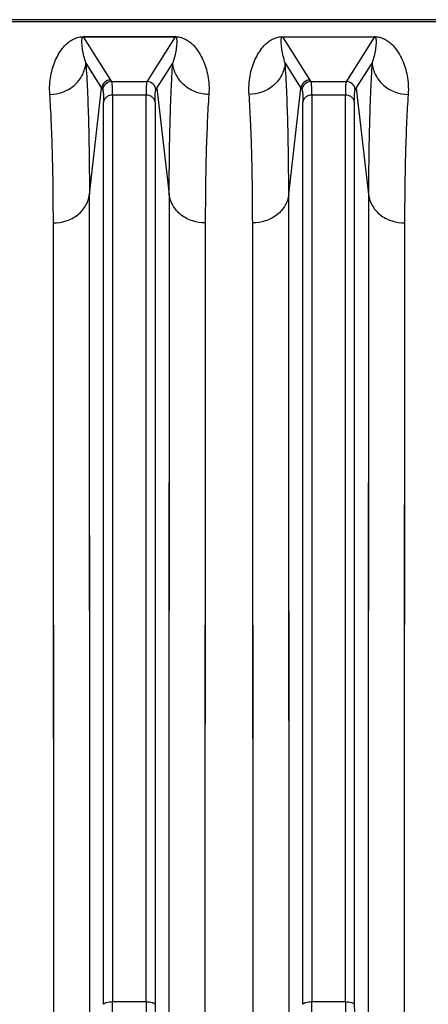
# Model space of a CAD drawing. Extents: x -1622 to 1181, y 8 to 1633.
# Tile 50 of 83: x -750 to -705, y 1524 to 1633. Entities that reach past the tile are written whole.
import ezdxf

# ---------------------------------------------------------------- set-up
doc = ezdxf.new("R2010")
doc.units = 0
doc.header["$LTSCALE"] = 65.395
doc.layers.get('0').update_dxf_attribs({"linetype": 'CONTINUOUS'})

msp = doc.modelspace()

# ---------------------------------------------------------------- linework, layer by layer
at = {"color": 6, "linetype": 'CONTINUOUS'}
msp.add_line((-852.6, 1632.93), (-565, 1632.93), dxfattribs=at)
at = {"color": 9, "linetype": 'CONTINUOUS'}
for p, q in [((-852.6, 1632.72), (-565, 1632.72)), ((-743.04, 1631.05), (-743.04, 1631.02)), ((-740.05, 1626.26), (-743.04, 1631.02)), ((-732.95, 1631.02), (-743.04, 1631.02)), ((-732.95, 1631.02), (-735.94, 1626.26)), ((-732.95, 1631.02), (-732.95, 1631.05)), ((-718.05, 1626.26), (-721.04, 1631.02)), ((-710.95, 1631.02), (-713.94, 1626.26)), ((-742.79, 1628.13), (-741.05, 1625.35)), ((-734.94, 1625.35), (-733.2, 1628.13)), ((-720.79, 1628.13), (-719.05, 1625.35)), ((-712.94, 1625.35), (-711.2, 1628.13)), ((-739.94, 1626.09), (-740.05, 1626.26)), ((-739.94, 1626.09), (-736.05, 1626.09)), ((-735.94, 1626.26), (-736.05, 1626.09)), ((-717.94, 1626.09), (-718.05, 1626.26)), ((-717.94, 1626.09), (-714.05, 1626.09)), ((-713.94, 1626.26), (-714.05, 1626.09)), ((-742.4, 1613.6), (-741.05, 1625.35)), ((-739.84, 1624.59), (-739.84, 1524.42)), ((-736.15, 1624.59), (-739.84, 1624.59)), ((-736.15, 1524.42), (-736.15, 1624.59)), ((-734.94, 1625.35), (-733.59, 1613.6)), ((-720.4, 1613.6), (-719.05, 1625.35)), ((-717.84, 1624.59), (-717.84, 1524.42)), ((-714.15, 1624.59), (-717.84, 1624.59)), ((-714.15, 1524.42), (-714.15, 1624.59)), ((-712.94, 1625.35), (-711.59, 1613.6)), ((-740.84, 1524.13), (-740.84, 1623.83)), ((-735.16, 1623.83), (-735.16, 1524.13)), ((-718.84, 1524.13), (-718.84, 1623.83)), ((-713.16, 1623.83), (-713.16, 1524.13)), ((-742.4, 1611.6), (-742.4, 1613.6)), ((-742.35, 1518.06), (-742.4, 1613.6)), ((-733.59, 1613.6), (-733.64, 1518.06)), ((-720.4, 1611.6), (-720.4, 1613.6)), ((-720.35, 1518.06), (-720.4, 1613.6)), ((-711.59, 1613.6), (-711.64, 1518.06)), ((-733.6, 1602.85), (-733.61, 1592.94)), ((-711.6, 1602.85), (-711.61, 1592.94)), ((-739.84, 1524.42), (-736.15, 1524.42)), ((-717.84, 1524.42), (-714.15, 1524.42))]:
    msp.add_line(p, q, dxfattribs=at)
at = {"color": 2, "linetype": 'CONTINUOUS'}
for p, q in [((-743.04, 1631.05), (-732.95, 1631.05)), ((-721.04, 1631.05), (-721.04, 1631.02)), ((-721.04, 1631.02), (-710.95, 1631.02)), ((-710.95, 1631.02), (-710.95, 1631.05)), ((-746.38, 1608.51), (-746.38, 1610.47)), ((-746.34, 1516.91), (-746.38, 1610.47)), ((-729.61, 1610.47), (-729.66, 1516.91)), ((-724.38, 1608.51), (-724.38, 1610.47)), ((-724.34, 1516.91), (-724.38, 1610.47)), ((-707.61, 1610.47), (-707.66, 1516.91)), ((-707.62, 1599.94), (-707.63, 1590.24))]:
    msp.add_line(p, q, dxfattribs=at)
at = {"color": 9, "linetype": 'CONTINUOUS'}
for points in [[(-733.59, 1613.6), (-733.59, 1611.6), (-733.6, 1602.85)], [(-711.59, 1613.6), (-711.59, 1611.6), (-711.6, 1602.85)], [(-742.39, 1600.48), (-742.39, 1602.85), (-742.4, 1611.6)], [(-720.39, 1600.48), (-720.39, 1602.85), (-720.4, 1611.6)], [(-742.38, 1581.96), (-742.38, 1584.8), (-742.38, 1587.58), (-742.38, 1590.29), (-742.39, 1600.48)], [(-720.38, 1581.96), (-720.38, 1584.8), (-720.38, 1587.58), (-720.38, 1590.29), (-720.39, 1600.48)], [(-733.61, 1592.94), (-733.61, 1590.29), (-733.61, 1587.57), (-733.62, 1576.08)], [(-711.61, 1592.94), (-711.61, 1590.29), (-711.61, 1587.57), (-711.62, 1576.08)], [(-742.36, 1553.78), (-742.37, 1557.12), (-742.37, 1560.41), (-742.37, 1563.65), (-742.37, 1566.84), (-742.37, 1569.98), (-742.38, 1581.96)], [(-720.36, 1553.78), (-720.37, 1557.12), (-720.37, 1560.41), (-720.37, 1563.65), (-720.37, 1566.84), (-720.37, 1569.98), (-720.38, 1581.96)], [(-733.62, 1576.08), (-733.62, 1573.05), (-733.62, 1569.97), (-733.62, 1566.84), (-733.62, 1563.65), (-733.63, 1550.38)], [(-711.62, 1576.08), (-711.62, 1573.05), (-711.62, 1569.97), (-711.62, 1566.84), (-711.62, 1563.65), (-711.63, 1550.38)], [(-742.35, 1518.06), (-742.36, 1529.16), (-742.36, 1532.8), (-742.36, 1536.4), (-742.36, 1539.96), (-742.36, 1553.78)], [(-720.35, 1518.06), (-720.36, 1529.16), (-720.36, 1532.8), (-720.36, 1536.4), (-720.36, 1539.96), (-720.36, 1553.78)], [(-733.63, 1550.38), (-733.63, 1546.95), (-733.63, 1543.47), (-733.63, 1539.95), (-733.63, 1536.39), (-733.63, 1532.8), (-733.63, 1529.16), (-733.64, 1518.06)], [(-711.63, 1550.38), (-711.63, 1546.95), (-711.63, 1543.47), (-711.63, 1539.95), (-711.63, 1536.39), (-711.63, 1532.8), (-711.63, 1529.16), (-711.64, 1518.06)]]:
    msp.add_lwpolyline(points, dxfattribs=at)
at = {"color": 2, "linetype": 'CONTINUOUS'}
for points in [[(-729.61, 1610.47), (-729.61, 1608.51), (-729.62, 1602.2)], [(-707.61, 1610.47), (-707.61, 1608.51), (-707.62, 1599.94)], [(-746.37, 1597.62), (-746.37, 1599.94), (-746.38, 1608.51)], [(-724.37, 1597.62), (-724.37, 1599.94), (-724.38, 1608.51)], [(-729.62, 1602.2), (-729.62, 1599.94), (-729.63, 1590.24)], [(-746.36, 1579.48), (-746.36, 1582.26), (-746.36, 1584.99), (-746.36, 1587.65), (-746.37, 1597.62)], [(-724.36, 1579.48), (-724.36, 1582.26), (-724.36, 1584.99), (-724.36, 1587.65), (-724.37, 1597.62)], [(-729.63, 1590.24), (-729.63, 1587.65), (-729.63, 1584.99), (-729.64, 1573.73)], [(-707.63, 1590.24), (-707.63, 1587.65), (-707.63, 1584.99), (-707.64, 1573.73)], [(-746.34, 1551.89), (-746.35, 1555.16), (-746.35, 1558.38), (-746.35, 1561.56), (-746.35, 1564.68), (-746.35, 1567.75), (-746.36, 1579.48)], [(-724.34, 1551.89), (-724.35, 1555.16), (-724.35, 1558.38), (-724.35, 1561.56), (-724.35, 1564.68), (-724.35, 1567.75), (-724.36, 1579.48)], [(-729.64, 1573.73), (-729.64, 1570.77), (-729.64, 1567.75), (-729.64, 1564.68), (-729.64, 1561.56), (-729.65, 1548.57)], [(-707.64, 1573.73), (-707.64, 1570.77), (-707.64, 1567.75), (-707.64, 1564.68), (-707.64, 1561.56), (-707.65, 1548.57)], [(-746.34, 1516.91), (-746.34, 1527.78), (-746.34, 1531.34), (-746.34, 1534.87), (-746.34, 1538.35), (-746.34, 1551.89)], [(-724.34, 1516.91), (-724.34, 1527.78), (-724.34, 1531.34), (-724.34, 1534.87), (-724.34, 1538.35), (-724.34, 1551.89)], [(-729.65, 1548.57), (-729.65, 1545.2), (-729.65, 1541.8), (-729.65, 1538.35), (-729.65, 1534.87), (-729.65, 1531.34), (-729.65, 1527.78), (-729.66, 1516.91)], [(-707.65, 1548.57), (-707.65, 1545.2), (-707.65, 1541.8), (-707.65, 1538.35), (-707.65, 1534.87), (-707.65, 1531.34), (-707.65, 1527.78), (-707.66, 1516.91)]]:
    msp.add_lwpolyline(points, dxfattribs=at)
for centre, radius, start, end in [((-732.95, 1628.43), 2.63, 89.0512, 90.002), ((-732.95, 1628.48), 2.57, 87.0487, 89.0592), ((-710.96, 1627.97), 3.08, 89.1256, 89.8971), ((-710.95, 1628.51), 2.54, 87.0983, 89.1413)]:
    msp.add_arc(centre, radius, start, end, dxfattribs=at)
at = {"color": 6, "linetype": 'CONTINUOUS'}
for centre in [(-740.05, 1625.26), (-718.05, 1625.26)]:
    msp.add_arc(centre, 1, 90.1672, 174.8091, dxfattribs=at)
at = {"color": 9, "linetype": 'CONTINUOUS'}
for centre, radius, start, end in [((-739.94, 1625.08), 1, 90.1787, 174.8411), ((-736.05, 1625.08), 1, 5.1589, 89.8213), ((-717.94, 1625.08), 1, 90.1787, 174.8411), ((-714.05, 1625.08), 1, 5.1589, 89.8213), ((-706.57, 1647.03), 40.73, 212.166, 212.4582), ((-769.41, 1647.03), 40.72, 327.5417, 327.834), ((-684.57, 1647.03), 40.73, 212.166, 212.4582), ((-747.41, 1647.03), 40.72, 327.5417, 327.834), ((-852.65, 1524.44), 112.81, 359.2548, 359.9889), ((-625.46, 1524.42), 110.69, 180.004, 180.7523), ((-830.65, 1524.44), 112.81, 359.2548, 359.9889), ((-603.46, 1524.42), 110.69, 180.004, 180.7523), ((-643.63, 1524.15), 91.53, 180.0126, 180.8273), ((-621.63, 1524.15), 91.53, 180.0126, 180.8273)]:
    msp.add_arc(centre, radius, start, end, dxfattribs=at)
at = {"color": 2, "linetype": 'CONTINUOUS'}
for points, knots in [([(-746.77, 1624.67), (-746.8, 1625.02), (-746.8, 1625.71), (-746.69, 1626.71), (-746.46, 1627.63), (-746.15, 1628.48), (-745.74, 1629.26), (-745.32, 1629.85), (-744.91, 1630.27), (-744.53, 1630.58), (-744.13, 1630.81), (-743.67, 1630.99), (-743.35, 1631.04), (-743.16, 1631.05)], [0, 0, 0, 0, 0.132715, 0.25709, 0.374588, 0.48653, 0.59452, 0.701306, 0.756168, 0.814524, 0.882494, 0.926989, 1, 1, 1, 1]), ([(-732.82, 1631.05), (-732.63, 1631.04), (-732.32, 1630.99), (-731.85, 1630.81), (-731.46, 1630.58), (-731.08, 1630.27), (-730.67, 1629.84), (-730.25, 1629.26), (-729.84, 1628.48), (-729.53, 1627.63), (-729.3, 1626.71), (-729.19, 1625.71), (-729.19, 1625.02), (-729.22, 1624.67)], [0, 0, 0, 0, 0.072321, 0.11668, 0.184615, 0.243, 0.29791, 0.404809, 0.512921, 0.624992, 0.742624, 0.86714, 1, 1, 1, 1]), ([(-724.77, 1624.67), (-724.8, 1625.02), (-724.8, 1625.71), (-724.69, 1626.71), (-724.46, 1627.63), (-724.15, 1628.48), (-723.74, 1629.26), (-723.32, 1629.84), (-722.91, 1630.27), (-722.54, 1630.58), (-722.14, 1630.81), (-721.68, 1630.99), (-721.37, 1631.04), (-721.18, 1631.05)], [0, 0, 0, 0, 0.133, 0.257648, 0.375407, 0.487602, 0.595831, 0.702837, 0.757792, 0.816205, 0.884105, 0.928333, 1, 1, 1, 1]), ([(-721.18, 1631.05), (-721.17, 1631.05), (-721.12, 1631.05), (-721.07, 1631.05), (-721.04, 1631.05)], [0, 0, 0, 0, 0.242462, 1, 1, 1, 1]), ([(-710.82, 1631.05), (-710.63, 1631.04), (-710.32, 1630.99), (-709.85, 1630.81), (-709.46, 1630.58), (-709.08, 1630.27), (-708.67, 1629.84), (-708.25, 1629.26), (-707.84, 1628.48), (-707.53, 1627.63), (-707.3, 1626.71), (-707.19, 1625.71), (-707.19, 1625.02), (-707.22, 1624.67)], [0, 0, 0, 0, 0.072422, 0.116798, 0.184738, 0.243118, 0.298021, 0.404904, 0.512998, 0.625051, 0.742663, 0.867161, 1, 1, 1, 1]), ([(-746.38, 1610.47), (-746.38, 1613.11), (-746.42, 1616.88), (-746.59, 1621.61), (-746.7, 1623.69), (-746.77, 1624.67)], [0, 0, 0, 0, 0.558748, 0.794356, 1, 1, 1, 1]), ([(-729.22, 1624.67), (-729.29, 1623.69), (-729.4, 1621.61), (-729.57, 1616.88), (-729.61, 1613.11), (-729.61, 1610.47)], [0, 0, 0, 0, 0.205642, 0.441247, 1, 1, 1, 1]), ([(-724.38, 1610.47), (-724.38, 1613.11), (-724.42, 1616.88), (-724.59, 1621.61), (-724.7, 1623.69), (-724.77, 1624.67)], [0, 0, 0, 0, 0.558753, 0.794358, 1, 1, 1, 1]), ([(-707.22, 1624.67), (-707.29, 1623.69), (-707.4, 1621.61), (-707.57, 1616.88), (-707.61, 1613.11), (-707.61, 1610.47)], [0, 0, 0, 0, 0.205644, 0.441252, 1, 1, 1, 1])]:
    msp.add_open_spline(points, degree=3, knots=knots, dxfattribs=at)
at = {"color": 9, "linetype": 'CONTINUOUS'}
for points, knots in [([(-743.19, 1630.91), (-743.18, 1630.93), (-743.16, 1630.97), (-743.1, 1631.01), (-743.06, 1631.02), (-743.04, 1631.02)], [0, 0, 0, 0, 0.386506, 0.622759, 1, 1, 1, 1]), ([(-732.95, 1631.02), (-732.93, 1631.02), (-732.88, 1631.01), (-732.83, 1630.97), (-732.81, 1630.93), (-732.8, 1630.9)], [0, 0, 0, 0, 0.376897, 0.612364, 1, 1, 1, 1]), ([(-721.19, 1630.91), (-721.18, 1630.93), (-721.16, 1630.97), (-721.1, 1631.01), (-721.06, 1631.02), (-721.04, 1631.02)], [0, 0, 0, 0, 0.386804, 0.622819, 1, 1, 1, 1]), ([(-710.95, 1631.02), (-710.93, 1631.02), (-710.89, 1631.01), (-710.83, 1630.97), (-710.81, 1630.93), (-710.8, 1630.9)], [0, 0, 0, 0, 0.377086, 0.61293, 1, 1, 1, 1]), ([(-742.79, 1628.13), (-742.87, 1628.39), (-743.01, 1628.88), (-743.14, 1629.5), (-743.2, 1629.97), (-743.23, 1630.29), (-743.24, 1630.56), (-743.22, 1630.76), (-743.2, 1630.86), (-743.19, 1630.91)], [0, 0, 0, 0, 0.28516, 0.545566, 0.667182, 0.783217, 0.893725, 0.947078, 1, 1, 1, 1]), ([(-732.8, 1630.9), (-732.79, 1630.86), (-732.77, 1630.76), (-732.75, 1630.55), (-732.76, 1630.29), (-732.79, 1629.96), (-732.85, 1629.5), (-732.98, 1628.88), (-733.12, 1628.39), (-733.2, 1628.13)], [0, 0, 0, 0, 0.05288, 0.10625, 0.216797, 0.332861, 0.454492, 0.714894, 1, 1, 1, 1]), ([(-720.79, 1628.13), (-720.87, 1628.39), (-721.01, 1628.88), (-721.14, 1629.5), (-721.2, 1629.96), (-721.23, 1630.29), (-721.24, 1630.56), (-721.22, 1630.76), (-721.2, 1630.86), (-721.19, 1630.91)], [0, 0, 0, 0, 0.285145, 0.545549, 0.66717, 0.783214, 0.893732, 0.94709, 1, 1, 1, 1]), ([(-710.8, 1630.9), (-710.79, 1630.86), (-710.77, 1630.76), (-710.75, 1630.55), (-710.76, 1630.29), (-710.79, 1629.96), (-710.85, 1629.5), (-710.98, 1628.88), (-711.12, 1628.39), (-711.2, 1628.13)], [0, 0, 0, 0, 0.0529, 0.106262, 0.21679, 0.33284, 0.454464, 0.714868, 1, 1, 1, 1]), ([(-746.77, 1624.67), (-746.3, 1624.67), (-745.32, 1624.84), (-744.03, 1625.59), (-743.11, 1626.75), (-742.84, 1627.68), (-742.79, 1628.13)], [0, 0, 0, 0, 0.246145, 0.50748, 0.764227, 1, 1, 1, 1]), ([(-742.79, 1628.13), (-742.72, 1627.14), (-742.61, 1625), (-742.44, 1620.16), (-742.4, 1616.31), (-742.4, 1613.6)], [0, 0, 0, 0, 0.205633, 0.441239, 1, 1, 1, 1]), ([(-733.59, 1613.6), (-733.59, 1616.31), (-733.55, 1620.16), (-733.38, 1625), (-733.27, 1627.14), (-733.2, 1628.13)], [0, 0, 0, 0, 0.558761, 0.794367, 1, 1, 1, 1]), ([(-729.22, 1624.67), (-729.69, 1624.67), (-730.67, 1624.84), (-731.97, 1625.6), (-732.88, 1626.76), (-733.15, 1627.68), (-733.2, 1628.13)], [0, 0, 0, 0, 0.246824, 0.508403, 0.764882, 1, 1, 1, 1]), ([(-720.79, 1628.13), (-720.84, 1627.68), (-721.11, 1626.75), (-722.03, 1625.59), (-723.32, 1624.84), (-724.3, 1624.67), (-724.77, 1624.67)], [0, 0, 0, 0, 0.235773, 0.49252, 0.753855, 1, 1, 1, 1]), ([(-720.4, 1613.6), (-720.4, 1616.31), (-720.44, 1620.16), (-720.61, 1625), (-720.72, 1627.14), (-720.79, 1628.13)], [0, 0, 0, 0, 0.558761, 0.794367, 1, 1, 1, 1]), ([(-711.2, 1628.13), (-711.27, 1627.14), (-711.38, 1625), (-711.55, 1620.16), (-711.59, 1616.31), (-711.59, 1613.6)], [0, 0, 0, 0, 0.205633, 0.441239, 1, 1, 1, 1]), ([(-711.2, 1628.13), (-711.15, 1627.68), (-710.88, 1626.75), (-709.96, 1625.59), (-708.67, 1624.84), (-707.69, 1624.67), (-707.22, 1624.67)], [0, 0, 0, 0, 0.235773, 0.49252, 0.753855, 1, 1, 1, 1]), ([(-739.84, 1624.59), (-739.84, 1624.79), (-739.84, 1625.13), (-739.86, 1625.53), (-739.88, 1625.78), (-739.89, 1625.91), (-739.91, 1626.01), (-739.93, 1626.07), (-739.94, 1626.09)], [0, 0, 0, 0, 0.387559, 0.68543, 0.799474, 0.889831, 0.956484, 1, 1, 1, 1]), ([(-736.05, 1626.09), (-736.06, 1626.07), (-736.08, 1626.01), (-736.1, 1625.91), (-736.11, 1625.78), (-736.13, 1625.53), (-736.15, 1625.13), (-736.15, 1624.79), (-736.15, 1624.59)], [0, 0, 0, 0, 0.043516, 0.110169, 0.200526, 0.314569, 0.612441, 1, 1, 1, 1]), ([(-717.84, 1624.59), (-717.84, 1624.79), (-717.84, 1625.13), (-717.86, 1625.53), (-717.88, 1625.78), (-717.89, 1625.91), (-717.91, 1626.01), (-717.93, 1626.07), (-717.94, 1626.09)], [0, 0, 0, 0, 0.387559, 0.68543, 0.799474, 0.889831, 0.956484, 1, 1, 1, 1]), ([(-714.05, 1626.09), (-714.06, 1626.07), (-714.08, 1626.01), (-714.1, 1625.91), (-714.11, 1625.78), (-714.13, 1625.53), (-714.15, 1625.13), (-714.15, 1624.79), (-714.15, 1624.59)], [0, 0, 0, 0, 0.043516, 0.110169, 0.200526, 0.314569, 0.612441, 1, 1, 1, 1]), ([(-740.94, 1625.17), (-740.92, 1625.16), (-740.91, 1625.11), (-740.89, 1625.02), (-740.87, 1624.9), (-740.85, 1624.67), (-740.84, 1624.31), (-740.84, 1624), (-740.84, 1623.83)], [0, 0, 0, 0, 0.044151, 0.111076, 0.201472, 0.315436, 0.613079, 1, 1, 1, 1]), ([(-739.84, 1624.59), (-739.96, 1624.59), (-740.2, 1624.56), (-740.52, 1624.4), (-740.75, 1624.14), (-740.82, 1623.93), (-740.84, 1623.83)], [0, 0, 0, 0, 0.25849, 0.525738, 0.777273, 1, 1, 1, 1]), ([(-735.16, 1623.83), (-735.17, 1623.93), (-735.24, 1624.14), (-735.47, 1624.4), (-735.79, 1624.56), (-736.03, 1624.59), (-736.15, 1624.59)], [0, 0, 0, 0, 0.222727, 0.474262, 0.74151, 1, 1, 1, 1]), ([(-735.16, 1623.83), (-735.16, 1624), (-735.15, 1624.31), (-735.14, 1624.67), (-735.12, 1624.9), (-735.1, 1625.02), (-735.08, 1625.11), (-735.07, 1625.16), (-735.06, 1625.17)], [0, 0, 0, 0, 0.386877, 0.684499, 0.798469, 0.88888, 0.955827, 1, 1, 1, 1]), ([(-718.94, 1625.17), (-718.92, 1625.16), (-718.91, 1625.11), (-718.89, 1625.02), (-718.87, 1624.9), (-718.85, 1624.67), (-718.84, 1624.31), (-718.84, 1624), (-718.84, 1623.83)], [0, 0, 0, 0, 0.044151, 0.111076, 0.201472, 0.315436, 0.613079, 1, 1, 1, 1]), ([(-717.84, 1624.59), (-717.96, 1624.59), (-718.2, 1624.56), (-718.52, 1624.4), (-718.75, 1624.14), (-718.82, 1623.93), (-718.84, 1623.83)], [0, 0, 0, 0, 0.25849, 0.525738, 0.777273, 1, 1, 1, 1]), ([(-713.16, 1623.83), (-713.17, 1623.93), (-713.24, 1624.14), (-713.47, 1624.4), (-713.79, 1624.56), (-714.03, 1624.59), (-714.15, 1624.59)], [0, 0, 0, 0, 0.222727, 0.474262, 0.74151, 1, 1, 1, 1]), ([(-713.16, 1623.83), (-713.16, 1624), (-713.15, 1624.31), (-713.14, 1624.67), (-713.12, 1624.9), (-713.1, 1625.02), (-713.08, 1625.11), (-713.07, 1625.16), (-713.06, 1625.17)], [0, 0, 0, 0, 0.386877, 0.684499, 0.798469, 0.88888, 0.955827, 1, 1, 1, 1]), ([(-746.38, 1610.47), (-745.91, 1610.47), (-744.95, 1610.62), (-743.66, 1611.28), (-742.73, 1612.33), (-742.45, 1613.19), (-742.4, 1613.6)], [0, 0, 0, 0, 0.255753, 0.521664, 0.774316, 1, 1, 1, 1]), ([(-729.61, 1610.47), (-730.08, 1610.47), (-731.04, 1610.62), (-732.33, 1611.28), (-733.26, 1612.33), (-733.54, 1613.19), (-733.59, 1613.6)], [0, 0, 0, 0, 0.255668, 0.521552, 0.774239, 1, 1, 1, 1]), ([(-720.4, 1613.6), (-720.45, 1613.19), (-720.73, 1612.33), (-721.66, 1611.28), (-722.95, 1610.62), (-723.91, 1610.47), (-724.38, 1610.47)], [0, 0, 0, 0, 0.225761, 0.478448, 0.744332, 1, 1, 1, 1]), ([(-711.59, 1613.6), (-711.54, 1613.19), (-711.26, 1612.33), (-710.33, 1611.28), (-709.04, 1610.62), (-708.08, 1610.47), (-707.61, 1610.47)], [0, 0, 0, 0, 0.225684, 0.478336, 0.744247, 1, 1, 1, 1]), ([(-740.84, 1524.13), (-740.82, 1524.17), (-740.75, 1524.23), (-740.63, 1524.29), (-740.45, 1524.36), (-740.18, 1524.4), (-739.96, 1524.42), (-739.84, 1524.42)], [0, 0, 0, 0, 0.13628, 0.240068, 0.367718, 0.675232, 1, 1, 1, 1]), ([(-736.15, 1524.42), (-736.03, 1524.42), (-735.81, 1524.4), (-735.54, 1524.36), (-735.36, 1524.29), (-735.24, 1524.23), (-735.17, 1524.17), (-735.16, 1524.13)], [0, 0, 0, 0, 0.324768, 0.632282, 0.759932, 0.86372, 1, 1, 1, 1]), ([(-718.84, 1524.13), (-718.82, 1524.17), (-718.75, 1524.23), (-718.63, 1524.29), (-718.45, 1524.36), (-718.18, 1524.4), (-717.96, 1524.42), (-717.84, 1524.42)], [0, 0, 0, 0, 0.13628, 0.240068, 0.367718, 0.675232, 1, 1, 1, 1]), ([(-714.15, 1524.42), (-714.03, 1524.42), (-713.81, 1524.4), (-713.54, 1524.36), (-713.36, 1524.29), (-713.24, 1524.23), (-713.17, 1524.17), (-713.16, 1524.13)], [0, 0, 0, 0, 0.324768, 0.632282, 0.759932, 0.86372, 1, 1, 1, 1])]:
    msp.add_open_spline(points, degree=3, knots=knots, dxfattribs=at)
at = {"color": 2, "linetype": 'CONTINUOUS'}
msp.add_open_spline([(-743.16, 1631.05), (-743.12, 1631.05), (-743.08, 1631.05), (-743.04, 1631.05)], degree=3, dxfattribs=at)

doc.saveas('drawing.dxf')
